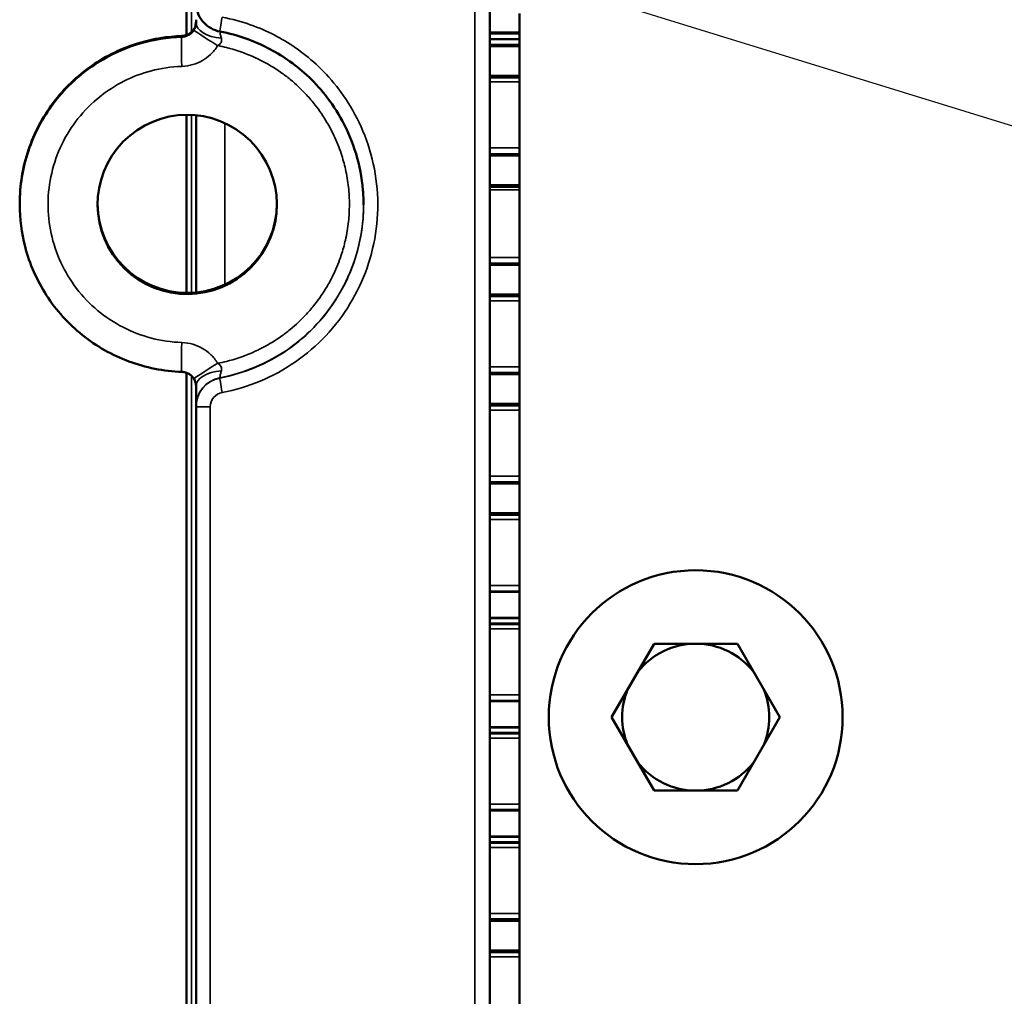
# Model space of a CAD drawing. Header units: millimetres. Extents: x 75 to 4764, y 75 to 3163.
# Tile 38 of 198: x 1360 to 1393, y 1014 to 1047. Entities that reach past the tile are written whole.
import ezdxf

# ---------------------------------------------------------------- set-up
doc = ezdxf.new("R2010")
doc.units = ezdxf.units.MM
doc.header["$LTSCALE"] = 15
for name, color, linetype, lineweight in [('Dimension (ISO)', 7, 'Continuous', 25), ('Visible (ISO)', 7, 'Continuous', 50), ('Visible Narrow (ISO)', 7, 'Continuous', 35)]:
    doc.layers.add(name, color=color, linetype=linetype, lineweight=lineweight)
doc.styles.add('Note Text (ANSI)', font='tahoma.ttf')
doc.dimstyles.new('Default (ISO)', dxfattribs={"dimscale": 15, "dimtxt": 1, "dimasz": 2.5, "dimexe": 3.175, "dimexo": 0, "dimgap": 0.762, "dimtad": 1, "dimrnd": 1e-08, "dimzin": 0, "dimdsep": 46, "dimtxsty": 'Note Text (ANSI)', "dimcen": 0.09, "dimdle": 10, "dimclrd": 1, "dimclre": 1, "dimclrt": 1, "dimazin": 0, "dimtfac": 3.5052, "dimtmove": 0, "dimatfit": 3, "dimfxl": 1, "dimtolj": 1, "dimtzin": 0, "dimlwd": -1, "dimlwe": -1, "dimarcsym": 0})

# ---------------------------------------------------------------- blocks, each defined once
blk = doc.blocks.new('*D17')
at = {"layer": 'Defpoints', "color": 0, "transparency": 16777216}
for p in [(1452.664, 1025.049), (1465.086, 1021.218)]:
    blk.add_point(p, dxfattribs=at)
at = {"layer": 'Dimension (ISO)', "color": 1, "transparency": 16777216}
for p, q in [((1416.83, 1036.103), (1073.487, 1142.012)), ((1465.086, 1021.218), (1452.664, 1025.049)), ((1500.92, 1010.164), (1536.754, 999.111))]:
    blk.add_line(p, q, dxfattribs=at)
for points in [[(1418.672, 1042.075), (1414.988, 1030.131), (1452.664, 1025.049)], [(1502.762, 1016.136), (1499.078, 1004.192), (1465.086, 1021.218)]]:
    blk.add_solid(points, dxfattribs=at)
at = {"layer": 'Dimension (ISO)', "color": 1, "transparency": 16777216, "insert": (1093.563, 1168.317), "char_height": 15, "attachment_point": 1, "rotation": 342.8568, "style": 'Note Text (ANSI)'}
blk.add_mtext('\\A1;∅13.00 mm [∅0.512 in]', dxfattribs=at)

msp = doc.modelspace()

# ---------------------------------------------------------------- linework, layer by layer
at = {"layer": 'Visible (ISO)'}
for p, q in [((1365.556, 1064.2), (1365.556, 1046.35)), ((1375.875, 1048.71), (1375.875, 1045.922)), ((1376.875, 1047.083), (1376.875, 999.183)), ((1375.875, 1046.435), (1376.875, 1046.435)), ((1375.875, 1046.428), (1376.875, 1046.428)), ((1375.875, 1046.422), (1376.875, 1046.422)), ((1375.875, 1046.415), (1376.875, 1046.415)), ((1375.875, 1046.409), (1376.875, 1046.409)), ((1376.875, 1046.204), (1375.875, 1046.204)), ((1375.875, 1046.015), (1376.875, 1046.015)), ((1375.875, 1046.009), (1376.875, 1046.009)), ((1375.875, 1046.003), (1376.875, 1046.003)), ((1375.875, 1045.997), (1376.875, 1045.997)), ((1375.875, 1045.991), (1376.875, 1045.991)), ((1375.875, 1045.985), (1376.875, 1045.985)), ((1375.875, 1045.979), (1376.875, 1045.979)), ((1375.875, 1045.973), (1376.875, 1045.973)), ((1375.875, 1045.967), (1376.875, 1045.967)), ((1375.875, 1044.988), (1375.875, 1045.922)), ((1375.875, 1044.988), (1375.875, 1042.204)), ((1375.875, 1044.955), (1376.875, 1044.955)), ((1375.875, 1044.946), (1376.875, 1044.946)), ((1375.875, 1044.94), (1376.875, 1044.94)), ((1375.875, 1044.934), (1376.875, 1044.934)), ((1375.875, 1044.928), (1376.875, 1044.928)), ((1375.875, 1044.922), (1376.875, 1044.922)), ((1375.875, 1044.916), (1376.875, 1044.916)), ((1375.875, 1044.91), (1376.875, 1044.91)), ((1375.875, 1044.904), (1376.875, 1044.904)), ((1375.875, 1044.898), (1376.875, 1044.898)), ((1365.556, 1043.633), (1365.556, 1037.57)), ((1365.875, 1043.618), (1365.875, 1037.585)), ((1375.875, 1042.295), (1376.875, 1042.295)), ((1375.875, 1042.289), (1376.875, 1042.289)), ((1375.875, 1042.283), (1376.875, 1042.283)), ((1375.875, 1042.277), (1376.875, 1042.277)), ((1375.875, 1042.271), (1376.875, 1042.271)), ((1375.875, 1042.265), (1376.875, 1042.265)), ((1375.875, 1042.259), (1376.875, 1042.259)), ((1375.875, 1042.253), (1376.875, 1042.253)), ((1375.875, 1042.247), (1376.875, 1042.247)), ((1375.875, 1041.266), (1375.875, 1042.204)), ((1375.875, 1041.266), (1375.875, 1038.486)), ((1375.875, 1041.235), (1376.875, 1041.235)), ((1375.875, 1041.226), (1376.875, 1041.226)), ((1375.875, 1041.22), (1376.875, 1041.22)), ((1375.875, 1041.214), (1376.875, 1041.214)), ((1375.875, 1041.208), (1376.875, 1041.208)), ((1375.875, 1041.202), (1376.875, 1041.202)), ((1375.875, 1041.196), (1376.875, 1041.196)), ((1375.875, 1041.19), (1376.875, 1041.19)), ((1375.875, 1041.184), (1376.875, 1041.184)), ((1375.875, 1041.178), (1376.875, 1041.178)), ((1359.875, 1040.619), (1359.875, 1040.619)), ((1359.875, 1040.609), (1359.875, 1040.61)), ((1359.875, 1040.597), (1359.875, 1040.597)), ((1359.875, 1040.593), (1359.875, 1040.593)), ((1359.875, 1040.584), (1359.875, 1040.584)), ((1375.875, 1038.575), (1376.875, 1038.575)), ((1375.875, 1038.569), (1376.875, 1038.569)), ((1375.875, 1038.563), (1376.875, 1038.563)), ((1375.875, 1038.557), (1376.875, 1038.557)), ((1375.875, 1038.551), (1376.875, 1038.551)), ((1375.875, 1038.545), (1376.875, 1038.545)), ((1375.875, 1038.539), (1376.875, 1038.539)), ((1375.875, 1038.533), (1376.875, 1038.533)), ((1375.875, 1038.527), (1376.875, 1038.527)), ((1375.875, 1037.545), (1375.875, 1038.486)), ((1375.875, 1037.545), (1375.875, 1034.767)), ((1375.875, 1037.515), (1376.875, 1037.515)), ((1375.875, 1037.506), (1376.875, 1037.506)), ((1375.875, 1037.5), (1376.875, 1037.5)), ((1375.875, 1037.494), (1376.875, 1037.494)), ((1375.875, 1037.488), (1376.875, 1037.488)), ((1375.875, 1037.482), (1376.875, 1037.482)), ((1375.875, 1037.476), (1376.875, 1037.476)), ((1375.875, 1037.47), (1376.875, 1037.47)), ((1375.875, 1037.464), (1376.875, 1037.464)), ((1375.875, 1037.458), (1376.875, 1037.458)), ((1365.556, 1034.853), (1365.556, 1011.337)), ((1375.875, 1034.855), (1376.875, 1034.855)), ((1375.875, 1034.849), (1376.875, 1034.849)), ((1375.875, 1034.843), (1376.875, 1034.843)), ((1375.875, 1034.837), (1376.875, 1034.837)), ((1375.875, 1034.831), (1376.875, 1034.831)), ((1375.875, 1034.825), (1376.875, 1034.825)), ((1375.875, 1034.819), (1376.875, 1034.819)), ((1375.875, 1034.813), (1376.875, 1034.813)), ((1375.875, 1034.807), (1376.875, 1034.807)), ((1375.875, 1033.823), (1375.875, 1034.767)), ((1375.875, 1033.823), (1375.875, 1031.049)), ((1365.875, 1033.694), (1365.875, 1033.704)), ((1365.875, 1012.45), (1365.875, 1033.694)), ((1375.875, 1033.795), (1376.875, 1033.795)), ((1375.875, 1033.786), (1376.875, 1033.786)), ((1375.875, 1033.78), (1376.875, 1033.78)), ((1375.875, 1033.774), (1376.875, 1033.774)), ((1375.875, 1033.768), (1376.875, 1033.768)), ((1375.875, 1033.762), (1376.875, 1033.762)), ((1375.875, 1033.756), (1376.875, 1033.756)), ((1375.875, 1033.75), (1376.875, 1033.75)), ((1375.875, 1033.744), (1376.875, 1033.744)), ((1375.875, 1033.738), (1376.875, 1033.738)), ((1375.875, 1031.135), (1376.875, 1031.135)), ((1375.875, 1031.129), (1376.875, 1031.129)), ((1375.875, 1031.123), (1376.875, 1031.123)), ((1375.875, 1031.117), (1376.875, 1031.117)), ((1375.875, 1031.111), (1376.875, 1031.111)), ((1375.875, 1031.105), (1376.875, 1031.105)), ((1375.875, 1031.099), (1376.875, 1031.099)), ((1375.875, 1031.093), (1376.875, 1031.093)), ((1375.875, 1031.087), (1376.875, 1031.087)), ((1375.875, 1030.101), (1375.875, 1031.049)), ((1375.875, 1030.101), (1375.875, 1016.175)), ((1375.875, 1030.075), (1376.875, 1030.075)), ((1375.875, 1030.066), (1376.875, 1030.066)), ((1375.875, 1030.06), (1376.875, 1030.06)), ((1375.875, 1030.054), (1376.875, 1030.054)), ((1375.875, 1030.048), (1376.875, 1030.048)), ((1375.875, 1030.042), (1376.875, 1030.042)), ((1375.875, 1030.036), (1376.875, 1030.036)), ((1375.875, 1030.03), (1376.875, 1030.03)), ((1375.875, 1030.024), (1376.875, 1030.024)), ((1375.875, 1030.018), (1376.875, 1030.018)), ((1375.875, 1027.415), (1376.875, 1027.415)), ((1375.875, 1027.409), (1376.875, 1027.409)), ((1375.875, 1027.403), (1376.875, 1027.403)), ((1375.875, 1027.396), (1376.875, 1027.396)), ((1375.875, 1026.512), (1376.875, 1026.512)), ((1375.875, 1026.31), (1376.875, 1026.31)), ((1375.875, 1026.304), (1376.875, 1026.304)), ((1375.875, 1026.298), (1376.875, 1026.298)), ((1380.015, 1023.133), (1381.458, 1025.633)), ((1384.292, 1025.633), (1381.458, 1025.633)), ((1384.292, 1025.633), (1385.735, 1023.133)), ((1375.875, 1023.695), (1376.875, 1023.695)), ((1375.875, 1023.689), (1376.875, 1023.689)), ((1375.875, 1023.683), (1376.875, 1023.683)), ((1375.875, 1023.676), (1376.875, 1023.676)), ((1381.458, 1020.633), (1380.015, 1023.133)), ((1385.735, 1023.133), (1384.292, 1020.633)), ((1375.875, 1022.792), (1376.875, 1022.792)), ((1375.875, 1022.59), (1376.875, 1022.59)), ((1375.875, 1022.584), (1376.875, 1022.584)), ((1375.875, 1022.578), (1376.875, 1022.578)), ((1384.292, 1020.633), (1381.458, 1020.633)), ((1375.875, 1019.975), (1376.875, 1019.975)), ((1375.875, 1019.969), (1376.875, 1019.969)), ((1375.875, 1019.963), (1376.875, 1019.963)), ((1375.875, 1019.956), (1376.875, 1019.956)), ((1375.875, 1019.072), (1376.875, 1019.072)), ((1375.875, 1018.87), (1376.875, 1018.87)), ((1375.875, 1018.864), (1376.875, 1018.864)), ((1375.875, 1018.858), (1376.875, 1018.858)), ((1375.875, 1016.255), (1376.875, 1016.255)), ((1375.875, 1016.249), (1376.875, 1016.249)), ((1375.875, 1016.243), (1376.875, 1016.243)), ((1375.875, 1016.237), (1376.875, 1016.237)), ((1375.875, 1016.231), (1376.875, 1016.231)), ((1375.875, 1016.225), (1376.875, 1016.225)), ((1375.875, 1016.219), (1376.875, 1016.219)), ((1375.875, 1016.213), (1376.875, 1016.213)), ((1375.875, 1016.207), (1376.875, 1016.207)), ((1375.875, 1015.215), (1375.875, 1016.175)), ((1375.875, 1015.215), (1375.875, 1012.456)), ((1375.875, 1015.195), (1376.875, 1015.195)), ((1375.875, 1015.186), (1376.875, 1015.186)), ((1375.875, 1015.18), (1376.875, 1015.18)), ((1375.875, 1015.174), (1376.875, 1015.174)), ((1375.875, 1015.168), (1376.875, 1015.168)), ((1375.875, 1015.162), (1376.875, 1015.162)), ((1375.875, 1015.156), (1376.875, 1015.156)), ((1375.875, 1015.15), (1376.875, 1015.15)), ((1375.875, 1015.144), (1376.875, 1015.144)), ((1375.875, 1015.138), (1376.875, 1015.138))]:
    msp.add_line(p, q, dxfattribs=at)
msp.add_circle((1382.875, 1023.133), 5, dxfattribs=at)
for start, end in [(90, 142.1938), (37.8062, 90), (157.8062, 202.1938), (337.8062, 22.1938), (217.8062, 270), (270, 322.1938)]:
    msp.add_arc((1382.875, 1023.133), 2.5, start, end, dxfattribs=at)
for centre, major_axis, ratio, start_param, end_param in [((1366.875, 1046.78), (-1, 0), 0.54396, 0.000009, 0.000115), ((1366.782, 1046.959), (-0.093, -0.491), 0.034055, 6.283185, 6.284448), ((1365.575, 1040.62), (-2.176, -2.137), 0.999955, 5.513071, 8.642417), ((1365.575, 1040.608), (2.176, -2.137), 0.999955, 3.921955, 7.055209), ((1365.575, 1040.595), (-2.176, -2.137), 0.999955, 5.508902, 8.646586), ((1365.424, 1035.887), (-0.032, -0.999), 0.03484, 6.283183, 6.284474), ((1366.875, 1034.387), (-1, 0), 0.541764, 6.283047, 6.283181)]:
    msp.add_ellipse(centre, major_axis=major_axis, ratio=ratio, start_param=start_param, end_param=end_param, dxfattribs=at)
msp.add_ellipse((1365.575, 1040.583), major_axis=(2.176, -2.137), ratio=0.999955, dxfattribs=at)
for points, knots in [([(1366.689, 1046.468), (1366.584, 1046.487), (1366.481, 1046.525), (1366.295, 1046.629), (1366.209, 1046.697), (1366.066, 1046.853), (1366.006, 1046.944), (1365.919, 1047.138), (1365.891, 1047.243), (1365.877, 1047.383), (1365.875, 1047.416), (1365.875, 1047.45)], [0, 0, 0, 0, 0.0321311, 0.0321311, 0.0639935, 0.0639935, 0.0958574, 0.0958574, 0.1277368, 0.1277368, 0.1378526, 0.1378526, 0.1378526, 0.1378526]), ([(1365.391, 1046.316), (1365.437, 1046.317), (1365.481, 1046.325), (1365.52, 1046.337), (1365.559, 1046.349), (1365.594, 1046.364), (1365.626, 1046.383), (1365.658, 1046.402), (1365.689, 1046.424), (1365.718, 1046.452), (1365.747, 1046.479), (1365.776, 1046.513), (1365.8, 1046.552)], [0, 0, 0, 0, 0.25, 0.25, 0.25, 0.5, 0.5, 0.5, 0.75, 0.75, 0.75, 0.9999135, 0.9999135, 0.9999135, 0.9999135]), ([(1365.875, 1046.791), (1365.875, 1046.768), (1365.874, 1046.746), (1365.87, 1046.722), (1365.867, 1046.699), (1365.862, 1046.675), (1365.855, 1046.651), (1365.849, 1046.628), (1365.84, 1046.606), (1365.831, 1046.585), (1365.821, 1046.564), (1365.811, 1046.544), (1365.8, 1046.526)], [0, 0, 0, 0, 0.25, 0.25, 0.25, 0.5, 0.5, 0.5, 0.75, 0.75, 0.75, 1, 1, 1, 1]), ([(1365.858, 1046.687), (1365.86, 1046.692), (1365.861, 1046.697), (1365.868, 1046.727), (1365.871, 1046.748), (1365.874, 1046.785), (1365.875, 1046.801), (1365.875, 1046.816)], [0.0166349, 0.0166349, 0.0166349, 0.0166349, 0.0189089, 0.0189089, 0.02956467, 0.02956467, 0.03925822, 0.03925822, 0.03925822, 0.03925822]), ([(1359.875, 1040.619), (1359.875, 1041.233), (1359.977, 1041.855), (1360.366, 1043.009), (1360.654, 1043.558), (1361.381, 1044.526), (1361.828, 1044.957), (1362.823, 1045.647), (1363.382, 1045.915), (1364.425, 1046.222), (1364.909, 1046.3), (1365.391, 1046.316)], [0, 0, 0, 0, 0.1841349, 0.1841349, 0.3655592, 0.3655592, 0.5472254, 0.5472254, 0.7287984, 0.7287984, 0.8735535, 0.8735535, 0.8735535, 0.8735535]), ([(1359.875, 1040.593), (1359.875, 1041.207), (1359.977, 1041.829), (1360.366, 1042.984), (1360.654, 1043.533), (1361.381, 1044.501), (1361.828, 1044.931), (1362.823, 1045.621), (1363.383, 1045.889), (1364.425, 1046.197), (1364.909, 1046.275), (1365.391, 1046.29)], [0, 0, 0, 0, 0.1841562, 0.1841562, 0.3656338, 0.3656338, 0.5472611, 0.5472611, 0.7288628, 0.7288628, 0.8735836, 0.8735836, 0.8735836, 0.8735836]), ([(1365.8, 1046.526), (1365.776, 1046.488), (1365.747, 1046.454), (1365.718, 1046.426), (1365.688, 1046.398), (1365.657, 1046.376), (1365.625, 1046.357), (1365.592, 1046.338), (1365.558, 1046.323), (1365.519, 1046.311), (1365.48, 1046.3), (1365.437, 1046.292), (1365.391, 1046.29)], [0.0000118, 0.0000118, 0.0000118, 0.0000118, 0.25, 0.25, 0.25, 0.5, 0.5, 0.5, 0.75, 0.75, 0.75, 1, 1, 1, 1]), ([(1371.575, 1040.572), (1371.575, 1040.738), (1371.568, 1040.904), (1371.554, 1041.071), (1371.519, 1041.491), (1371.438, 1041.912), (1371.318, 1042.309), (1371.198, 1042.705), (1371.04, 1043.078), (1370.86, 1043.412), (1370.681, 1043.746), (1370.481, 1044.042), (1370.275, 1044.302), (1370.068, 1044.562), (1369.855, 1044.787), (1369.64, 1044.985), (1369.425, 1045.183), (1369.208, 1045.354), (1368.99, 1045.505), (1368.772, 1045.656), (1368.553, 1045.787), (1368.321, 1045.906), (1368.089, 1046.026), (1367.844, 1046.134), (1367.573, 1046.229), (1367.302, 1046.325), (1367.006, 1046.408), (1366.689, 1046.468)], [0.4402232, 0.4402232, 0.4402232, 0.4402232, 0.4666667, 0.4666667, 0.4666667, 0.5333333, 0.5333333, 0.5333333, 0.6, 0.6, 0.6, 0.6666667, 0.6666667, 0.6666667, 0.7333333, 0.7333333, 0.7333333, 0.8, 0.8, 0.8, 0.8666667, 0.8666667, 0.8666667, 0.9333333, 0.9333333, 0.9333333, 1, 1, 1, 1]), ([(1365.391, 1034.887), (1364.779, 1034.907), (1364.162, 1035.028), (1363.021, 1035.453), (1362.481, 1035.759), (1361.536, 1036.517), (1361.119, 1036.978), (1360.461, 1037.995), (1360.211, 1038.563), (1359.937, 1039.616), (1359.875, 1040.102), (1359.875, 1040.584)], [0, 0, 0, 0, 0.1838283, 0.1838283, 0.3655379, 0.3655379, 0.5473232, 0.5473232, 0.7288833, 0.7288833, 0.8735771, 0.8735771, 0.8735771, 0.8735771]), ([(1365.8, 1034.651), (1365.777, 1034.688), (1365.75, 1034.721), (1365.721, 1034.748), (1365.692, 1034.776), (1365.661, 1034.799), (1365.627, 1034.819), (1365.594, 1034.839), (1365.558, 1034.855), (1365.518, 1034.866), (1365.479, 1034.878), (1365.436, 1034.886), (1365.391, 1034.887)], [0.000012, 0.000012, 0.000012, 0.000012, 0.25, 0.25, 0.25, 0.5, 0.5, 0.5, 0.75, 0.75, 0.75, 1, 1, 1, 1]), ([(1365.875, 1034.387), (1365.875, 1034.408), (1365.874, 1034.429), (1365.871, 1034.451), (1365.868, 1034.474), (1365.864, 1034.496), (1365.857, 1034.519), (1365.851, 1034.543), (1365.843, 1034.566), (1365.833, 1034.589), (1365.823, 1034.611), (1365.812, 1034.632), (1365.8, 1034.651)], [0.0003139, 0.0003139, 0.0003139, 0.0003139, 0.25, 0.25, 0.25, 0.5, 0.5, 0.5, 0.75, 0.75, 0.75, 1, 1, 1, 1]), ([(1365.875, 1034.08), (1365.875, 1034.085), (1365.875, 1034.148), (1365.875, 1034.222), (1365.875, 1034.3)], [0.7343185, 0.7343185, 0.7343185, 0.7343185, 0.75, 0.9336573, 0.9336573, 0.9336573, 0.9336573]), ([(1365.875, 1033.792), (1365.875, 1033.821), (1365.875, 1033.857), (1365.875, 1033.899), (1365.875, 1033.901)], [0.325086, 0.325086, 0.325086, 0.325086, 0.5, 0.510646, 0.510646, 0.510646, 0.510646])]:
    msp.add_open_spline(points, degree=3, knots=knots, dxfattribs=at)
for points in [[(1365.875, 1046.78), (1365.875, 1046.811), (1365.875, 1046.842), (1365.875, 1046.871)], [(1359.875, 1040.602), (1359.875, 1040.604), (1359.875, 1040.607), (1359.875, 1040.609)], [(1365.875, 1034.3), (1365.875, 1034.328), (1365.875, 1034.357), (1365.875, 1034.387)], [(1365.875, 1033.901), (1365.875, 1033.952), (1365.875, 1034.012), (1365.875, 1034.08)], [(1365.875, 1033.745), (1365.875, 1033.757), (1365.875, 1033.778), (1365.875, 1033.818)], [(1365.875, 1033.759), (1365.875, 1033.77), (1365.875, 1033.788), (1365.875, 1033.818)], [(1365.875, 1033.71), (1365.875, 1033.724), (1365.875, 1033.75), (1365.875, 1033.793)], [(1365.875, 1033.72), (1365.875, 1033.732), (1365.875, 1033.752), (1365.875, 1033.793)], [(1365.875, 1033.704), (1365.875, 1033.704), (1365.875, 1033.706), (1365.875, 1033.71)]]:
    msp.add_open_spline(points, degree=3, dxfattribs=at)
at = {"layer": 'Visible Narrow (ISO)'}
for p, q in [((1365.719, 1046.453), (1365.719, 1072.121)), ((1365.556, 1064.2), (1365.556, 1046.35)), ((1375.358, 1061.161), (1375.358, 984.981)), ((1365.391, 1046.316), (1365.391, 1046.307)), ((1365.391, 1046.29), (1365.391, 1046.281)), ((1376.875, 1046.385), (1375.875, 1046.385)), ((1376.875, 1046.209), (1375.875, 1046.209)), ((1366.746, 1046.192), (1366.746, 1046.192)), ((1376.875, 1045.967), (1375.875, 1045.967)), ((1376.875, 1045.955), (1375.875, 1045.955)), ((1376.875, 1044.752), (1375.875, 1044.752)), ((1365.556, 1043.633), (1365.556, 1037.57)), ((1365.719, 1037.574), (1365.719, 1043.629)), ((1366.858, 1043.35), (1366.858, 1037.853)), ((1375.875, 1042.509), (1376.875, 1042.509)), ((1376.875, 1042.247), (1375.875, 1042.247)), ((1376.875, 1042.235), (1375.875, 1042.235)), ((1376.875, 1041.076), (1375.875, 1041.076)), ((1375.875, 1038.777), (1376.875, 1038.777)), ((1376.875, 1038.527), (1375.875, 1038.527)), ((1376.875, 1038.515), (1375.875, 1038.515)), ((1376.875, 1037.298), (1375.875, 1037.298)), ((1365.556, 1034.853), (1365.556, 1011.337)), ((1375.875, 1035.057), (1376.875, 1035.057)), ((1365.719, 1011.44), (1365.719, 1034.75)), ((1366.245, 1034.48), (1366.245, 1034.48)), ((1366.689, 1034.676), (1366.689, 1034.687)), ((1376.875, 1034.807), (1375.875, 1034.807)), ((1376.875, 1034.795), (1375.875, 1034.795)), ((1366.358, 1012.45), (1366.358, 1033.693)), ((1376.875, 1033.578), (1375.875, 1033.578)), ((1375.875, 1031.337), (1376.875, 1031.337)), ((1376.875, 1031.087), (1375.875, 1031.087)), ((1376.875, 1031.075), (1375.875, 1031.075)), ((1376.875, 1029.858), (1375.875, 1029.858)), ((1375.875, 1027.617), (1376.875, 1027.617)), ((1376.875, 1026.492), (1375.875, 1026.492)), ((1376.875, 1026.331), (1375.875, 1026.331)), ((1376.875, 1026.138), (1375.875, 1026.138)), ((1375.875, 1023.897), (1376.875, 1023.897)), ((1376.875, 1022.772), (1375.875, 1022.772)), ((1376.875, 1022.611), (1375.875, 1022.611)), ((1376.875, 1022.418), (1375.875, 1022.418)), ((1375.875, 1020.177), (1376.875, 1020.177)), ((1376.875, 1019.052), (1375.875, 1019.052)), ((1376.875, 1018.891), (1375.875, 1018.891)), ((1376.875, 1018.698), (1375.875, 1018.698)), ((1375.875, 1016.457), (1376.875, 1016.457)), ((1376.875, 1016.207), (1375.875, 1016.207)), ((1376.875, 1016.195), (1375.875, 1016.195)), ((1376.875, 1014.978), (1375.875, 1014.978))]:
    msp.add_line(p, q, dxfattribs=at)
msp.add_arc((1366.875, 1033.704), 1, 100.6994, 180, dxfattribs=at)
for centre, major_axis, ratio, start_param, end_param in [((1366.782, 1046.959), (-0.093, -0.491), 0.034055, 4.720133, 6.283185), ((1366.649, 1046.014), (-0.849, 0.528), 0.01952, 0.000682, 0.129106), ((1366.875, 1046.78), (-1, 0), 0.54396, 0.000115, 1.432427), ((1365.424, 1045.282), (-0.032, 0.999), 0.034923, 0.00128, 1.570955), ((1365.424, 1045.307), (-0.032, 0.999), 0.034923, 0.00128, 0.179634), ((1366.649, 1045.988), (-0.849, 0.528), 0.01952, 0.000682, 1.541863), ((1365.424, 1035.887), (-0.032, -0.999), 0.03484, 4.7148, 6.283183), ((1366.649, 1035.18), (-0.849, -0.528), 0.017355, 4.742688, 6.283861), ((1366.875, 1034.387), (-1, 0), 0.541764, 4.850828, 6.283048), ((1366.875, 1033.694), (-0.992, 0.123), 0.999989, 5.022161, 6.40611), ((1366.782, 1034.185), (-0.093, 0.491), 0.034531, 0.001263, 1.565578), ((1366.858, 1033.693), (-0.5, 0.02), 0.999968, 4.939378, 6.323307), ((1366.375, 1033.694), (-0.5, 0), 0.001284, 0, 1.53589)]:
    msp.add_ellipse(centre, major_axis=major_axis, ratio=ratio, start_param=start_param, end_param=end_param, dxfattribs=at)
for points, knots in [([(1366.765, 1034.184), (1367.214, 1034.269), (1367.645, 1034.398), (1368.062, 1034.573), (1368.479, 1034.747), (1368.882, 1034.968), (1369.257, 1035.227), (1369.632, 1035.486), (1369.978, 1035.783), (1370.289, 1036.114), (1370.6, 1036.445), (1370.877, 1036.809), (1371.113, 1037.197), (1371.349, 1037.585), (1371.544, 1037.998), (1371.694, 1038.428), (1371.844, 1038.857), (1371.948, 1039.302), (1372.006, 1039.752), (1372.063, 1040.202), (1372.074, 1040.657), (1372.035, 1041.112), (1371.997, 1041.567), (1371.909, 1042.023), (1371.779, 1042.453), (1371.649, 1042.883), (1371.477, 1043.287), (1371.283, 1043.648), (1371.089, 1044.01), (1370.873, 1044.33), (1370.649, 1044.612), (1370.425, 1044.894), (1370.194, 1045.137), (1369.961, 1045.352), (1369.728, 1045.567), (1369.493, 1045.752), (1369.257, 1045.916), (1369.021, 1046.079), (1368.784, 1046.221), (1368.533, 1046.35), (1368.281, 1046.48), (1368.015, 1046.597), (1367.722, 1046.7), (1367.429, 1046.804), (1367.109, 1046.893), (1366.765, 1046.958)], [0, 0, 0, 0, 0.0666667, 0.0666667, 0.0666667, 0.1333333, 0.1333333, 0.1333333, 0.2, 0.2, 0.2, 0.2666667, 0.2666667, 0.2666667, 0.3333333, 0.3333333, 0.3333333, 0.4, 0.4, 0.4, 0.4666667, 0.4666667, 0.4666667, 0.5333333, 0.5333333, 0.5333333, 0.6, 0.6, 0.6, 0.6666667, 0.6666667, 0.6666667, 0.7333333, 0.7333333, 0.7333333, 0.8, 0.8, 0.8, 0.8666667, 0.8666667, 0.8666667, 0.9333333, 0.9333333, 0.9333333, 1, 1, 1, 1]), ([(1365.391, 1046.307), (1365.437, 1046.308), (1365.48, 1046.316), (1365.519, 1046.327), (1365.557, 1046.339), (1365.592, 1046.354), (1365.625, 1046.373), (1365.658, 1046.392), (1365.688, 1046.414), (1365.718, 1046.442), (1365.747, 1046.47), (1365.776, 1046.503), (1365.8, 1046.542)], [0, 0, 0, 0, 0.25, 0.25, 0.25, 0.5, 0.5, 0.5, 0.75, 0.75, 0.75, 0.9999808, 0.9999808, 0.9999808, 0.9999808]), ([(1365.8, 1046.552), (1365.812, 1046.571), (1365.823, 1046.591), (1365.833, 1046.614), (1365.843, 1046.637), (1365.852, 1046.663), (1365.858, 1046.687), (1365.865, 1046.712), (1365.869, 1046.736), (1365.872, 1046.758), (1365.874, 1046.779), (1365.875, 1046.798), (1365.875, 1046.816)], [0, 0, 0, 0, 0.25, 0.25, 0.25, 0.5, 0.5, 0.5, 0.75, 0.75, 0.75, 1, 1, 1, 1]), ([(1365.8, 1046.542), (1365.811, 1046.56), (1365.821, 1046.579), (1365.83, 1046.6), (1365.84, 1046.62), (1365.848, 1046.643), (1365.855, 1046.666), (1365.862, 1046.689), (1365.867, 1046.713), (1365.87, 1046.737), (1365.874, 1046.76), (1365.875, 1046.783), (1365.875, 1046.806)], [0, 0, 0, 0, 0.25, 0.25, 0.25, 0.5, 0.5, 0.5, 0.75, 0.75, 0.75, 0.9997789, 0.9997789, 0.9997789, 0.9997789]), ([(1365.8, 1046.517), (1365.811, 1046.534), (1365.821, 1046.553), (1365.83, 1046.574), (1365.84, 1046.595), (1365.848, 1046.617), (1365.855, 1046.64), (1365.862, 1046.663), (1365.867, 1046.688), (1365.87, 1046.711), (1365.874, 1046.735), (1365.875, 1046.758), (1365.875, 1046.78)], [0, 0, 0, 0, 0.25, 0.25, 0.25, 0.5, 0.5, 0.5, 0.75, 0.75, 0.75, 0.9997789, 0.9997789, 0.9997789, 0.9997789]), ([(1359.875, 1040.619), (1359.875, 1040.634), (1359.875, 1040.649), (1359.875, 1040.665), (1359.879, 1041.084), (1359.929, 1041.503), (1360.024, 1041.912), (1360.119, 1042.321), (1360.26, 1042.719), (1360.442, 1043.097), (1360.624, 1043.474), (1360.848, 1043.831), (1361.11, 1044.161), (1361.372, 1044.492), (1361.674, 1044.795), (1361.995, 1045.054), (1362.315, 1045.313), (1362.654, 1045.529), (1363.011, 1045.709), (1363.368, 1045.889), (1363.744, 1046.032), (1364.142, 1046.136), (1364.54, 1046.239), (1364.961, 1046.302), (1365.391, 1046.316)], [0.4974245, 0.4974245, 0.4974245, 0.4974245, 0.5, 0.5, 0.5, 0.5714286, 0.5714286, 0.5714286, 0.6428571, 0.6428571, 0.6428571, 0.7142857, 0.7142857, 0.7142857, 0.7857143, 0.7857143, 0.7857143, 0.8571429, 0.8571429, 0.8571429, 0.9285714, 0.9285714, 0.9285714, 1, 1, 1, 1]), ([(1359.875, 1040.61), (1359.875, 1040.625), (1359.875, 1040.64), (1359.875, 1040.656), (1359.879, 1041.075), (1359.929, 1041.494), (1360.024, 1041.903), (1360.119, 1042.311), (1360.26, 1042.71), (1360.442, 1043.087), (1360.624, 1043.464), (1360.847, 1043.821), (1361.109, 1044.151), (1361.371, 1044.482), (1361.673, 1044.785), (1361.994, 1045.044), (1362.314, 1045.303), (1362.652, 1045.519), (1363.008, 1045.699), (1363.364, 1045.878), (1363.739, 1046.022), (1364.138, 1046.125), (1364.536, 1046.229), (1364.959, 1046.293), (1365.391, 1046.307)], [0.4973942, 0.4973942, 0.4973942, 0.4973942, 0.5, 0.5, 0.5, 0.5714286, 0.5714286, 0.5714286, 0.6428571, 0.6428571, 0.6428571, 0.7142857, 0.7142857, 0.7142857, 0.7857143, 0.7857143, 0.7857143, 0.8571429, 0.8571429, 0.8571429, 0.9285714, 0.9285714, 0.9285714, 1, 1, 1, 1]), ([(1365.391, 1046.29), (1364.969, 1046.277), (1364.549, 1046.216), (1364.143, 1046.11), (1363.736, 1046.005), (1363.343, 1045.855), (1362.97, 1045.663), (1362.597, 1045.471), (1362.245, 1045.238), (1361.923, 1044.97), (1361.601, 1044.701), (1361.309, 1044.397), (1361.054, 1044.064), (1360.798, 1043.732), (1360.58, 1043.371), (1360.404, 1042.99), (1360.227, 1042.61), (1360.093, 1042.21), (1360.004, 1041.8), (1359.919, 1041.404), (1359.875, 1040.999), (1359.875, 1040.593)], [0, 0, 0, 0, 0.0714286, 0.0714286, 0.0714286, 0.1428571, 0.1428571, 0.1428571, 0.2142857, 0.2142857, 0.2142857, 0.2857143, 0.2857143, 0.2857143, 0.3571429, 0.3571429, 0.3571429, 0.4285714, 0.4285714, 0.4285714, 0.4976331, 0.4976331, 0.4976331, 0.4976331]), ([(1359.875, 1040.584), (1359.875, 1040.6), (1359.875, 1040.615), (1359.875, 1040.63), (1359.879, 1041.05), (1359.929, 1041.469), (1360.024, 1041.877), (1360.119, 1042.286), (1360.26, 1042.684), (1360.442, 1043.062), (1360.624, 1043.439), (1360.847, 1043.795), (1361.109, 1044.126), (1361.371, 1044.456), (1361.673, 1044.76), (1361.994, 1045.019), (1362.314, 1045.278), (1362.652, 1045.494), (1363.008, 1045.673), (1363.364, 1045.853), (1363.739, 1045.996), (1364.138, 1046.1), (1364.536, 1046.204), (1364.959, 1046.267), (1365.391, 1046.281)], [0.4973942, 0.4973942, 0.4973942, 0.4973942, 0.5, 0.5, 0.5, 0.5714286, 0.5714286, 0.5714286, 0.6428571, 0.6428571, 0.6428571, 0.7142857, 0.7142857, 0.7142857, 0.7857143, 0.7857143, 0.7857143, 0.8571429, 0.8571429, 0.8571429, 0.9285714, 0.9285714, 0.9285714, 1, 1, 1, 1]), ([(1365.391, 1046.281), (1365.437, 1046.283), (1365.48, 1046.29), (1365.519, 1046.302), (1365.557, 1046.313), (1365.592, 1046.329), (1365.625, 1046.348), (1365.658, 1046.367), (1365.688, 1046.389), (1365.718, 1046.417), (1365.747, 1046.444), (1365.776, 1046.478), (1365.8, 1046.517)], [0, 0, 0, 0, 0.25, 0.25, 0.25, 0.5, 0.5, 0.5, 0.75, 0.75, 0.75, 0.9999808, 0.9999808, 0.9999808, 0.9999808]), ([(1366.614, 1045.987), (1366.64, 1046.002), (1366.663, 1046.018), (1366.682, 1046.037), (1366.701, 1046.056), (1366.717, 1046.077), (1366.728, 1046.099), (1366.739, 1046.122), (1366.745, 1046.146), (1366.746, 1046.17), (1366.747, 1046.193), (1366.744, 1046.217), (1366.737, 1046.242)], [0, 0, 0, 0, 0.25, 0.25, 0.25, 0.5, 0.5, 0.5, 0.75, 0.75, 0.75, 0.9999969, 0.9999969, 0.9999969, 0.9999969]), ([(1366.737, 1046.242), (1366.726, 1046.28), (1366.717, 1046.314), (1366.71, 1046.343), (1366.703, 1046.372), (1366.698, 1046.396), (1366.695, 1046.416), (1366.691, 1046.435), (1366.689, 1046.451), (1366.688, 1046.462), (1366.687, 1046.464), (1366.687, 1046.466), (1366.687, 1046.468)], [0, 0, 0, 0, 0.25, 0.25, 0.25, 0.5, 0.5, 0.5, 0.75, 0.75, 0.75, 0.8046334, 0.8046334, 0.8046334, 0.8046334]), ([(1365.389, 1045.28), (1365.526, 1045.285), (1365.654, 1045.308), (1365.77, 1045.343), (1365.887, 1045.377), (1365.992, 1045.424), (1366.09, 1045.48), (1366.188, 1045.537), (1366.28, 1045.604), (1366.368, 1045.687), (1366.456, 1045.77), (1366.54, 1045.869), (1366.614, 1045.987)], [0, 0, 0, 0, 0.25, 0.25, 0.25, 0.5, 0.5, 0.5, 0.75, 0.75, 0.75, 0.9999964, 0.9999964, 0.9999964, 0.9999964]), ([(1366.614, 1035.178), (1366.715, 1035.197), (1366.814, 1035.219), (1366.913, 1035.243), (1367.193, 1035.313), (1367.464, 1035.403), (1367.729, 1035.515), (1367.838, 1035.561), (1367.946, 1035.61), (1368.052, 1035.664), (1368.295, 1035.785), (1368.53, 1035.925), (1368.753, 1036.082), (1368.863, 1036.158), (1368.969, 1036.239), (1369.072, 1036.323), (1369.272, 1036.486), (1369.459, 1036.663), (1369.634, 1036.852), (1369.734, 1036.961), (1369.831, 1037.074), (1369.922, 1037.19), (1370.072, 1037.382), (1370.209, 1037.583), (1370.332, 1037.792), (1370.414, 1037.932), (1370.491, 1038.076), (1370.561, 1038.223), (1370.659, 1038.429), (1370.743, 1038.641), (1370.815, 1038.857), (1370.871, 1039.026), (1370.918, 1039.197), (1370.957, 1039.37), (1371.004, 1039.578), (1371.039, 1039.789), (1371.062, 1040.001), (1371.082, 1040.192), (1371.092, 1040.384), (1371.093, 1040.577), (1371.093, 1040.775), (1371.082, 1040.973), (1371.061, 1041.17), (1371.039, 1041.376), (1371.005, 1041.581), (1370.96, 1041.784), (1370.92, 1041.962), (1370.871, 1042.139), (1370.813, 1042.313), (1370.743, 1042.524), (1370.661, 1042.731), (1370.566, 1042.932), (1370.494, 1043.084), (1370.415, 1043.232), (1370.33, 1043.377), (1370.209, 1043.582), (1370.075, 1043.779), (1369.929, 1043.966), (1369.835, 1044.087), (1369.735, 1044.203), (1369.632, 1044.316), (1369.46, 1044.501), (1369.276, 1044.675), (1369.08, 1044.835), (1368.974, 1044.923), (1368.864, 1045.006), (1368.751, 1045.085), (1368.532, 1045.239), (1368.3, 1045.377), (1368.062, 1045.497), (1367.952, 1045.552), (1367.84, 1045.604), (1367.728, 1045.651), (1367.465, 1045.762), (1367.195, 1045.852), (1366.917, 1045.921), (1366.817, 1045.946), (1366.716, 1045.968), (1366.614, 1045.987)], [0, 0, 0, 0, 0.020013, 0.020013, 0.020013, 0.076923, 0.076923, 0.076923, 0.100345, 0.100345, 0.100345, 0.153846, 0.153846, 0.153846, 0.180088, 0.180088, 0.180088, 0.230769, 0.230769, 0.230769, 0.259922, 0.259922, 0.259922, 0.307692, 0.307692, 0.307692, 0.339735, 0.339735, 0.339735, 0.384615, 0.384615, 0.384615, 0.419561, 0.419561, 0.419561, 0.461538, 0.461538, 0.461538, 0.499417, 0.499417, 0.499417, 0.538462, 0.538462, 0.538462, 0.579312, 0.579312, 0.579312, 0.615385, 0.615385, 0.615385, 0.65922, 0.65922, 0.65922, 0.692308, 0.692308, 0.692308, 0.739102, 0.739102, 0.739102, 0.769231, 0.769231, 0.769231, 0.819038, 0.819038, 0.819038, 0.846154, 0.846154, 0.846154, 0.898863, 0.898863, 0.898863, 0.923077, 0.923077, 0.923077, 0.979669, 0.979669, 0.979669, 1, 1, 1, 1]), ([(1365.389, 1035.885), (1365.035, 1035.897), (1364.693, 1035.947), (1364.359, 1036.034), (1364.025, 1036.121), (1363.699, 1036.245), (1363.391, 1036.403), (1363.083, 1036.561), (1362.793, 1036.754), (1362.528, 1036.975), (1362.262, 1037.197), (1362.021, 1037.448), (1361.811, 1037.723), (1361.6, 1037.997), (1361.42, 1038.295), (1361.275, 1038.609), (1361.13, 1038.923), (1361.019, 1039.253), (1360.946, 1039.591), (1360.873, 1039.929), (1360.838, 1040.275), (1360.84, 1040.621), (1360.843, 1040.967), (1360.884, 1041.312), (1360.963, 1041.649), (1361.041, 1041.986), (1361.157, 1042.315), (1361.307, 1042.626), (1361.457, 1042.937), (1361.641, 1043.231), (1361.857, 1043.503), (1362.074, 1043.775), (1362.323, 1044.025), (1362.587, 1044.239), (1362.851, 1044.453), (1363.129, 1044.631), (1363.423, 1044.779), (1363.718, 1044.927), (1364.028, 1045.046), (1364.355, 1045.131), (1364.682, 1045.216), (1365.027, 1045.269), (1365.389, 1045.28)], [0, 0, 0, 0, 0.0714286, 0.0714286, 0.0714286, 0.1428571, 0.1428571, 0.1428571, 0.2142857, 0.2142857, 0.2142857, 0.2857143, 0.2857143, 0.2857143, 0.3571429, 0.3571429, 0.3571429, 0.4285714, 0.4285714, 0.4285714, 0.5, 0.5, 0.5, 0.5714286, 0.5714286, 0.5714286, 0.6428571, 0.6428571, 0.6428571, 0.7142857, 0.7142857, 0.7142857, 0.7857143, 0.7857143, 0.7857143, 0.8571429, 0.8571429, 0.8571429, 0.9285714, 0.9285714, 0.9285714, 1, 1, 1, 1]), ([(1371.575, 1040.575), (1371.575, 1040.367), (1371.541, 1039.733), (1371.317, 1038.691), (1370.787, 1037.518), (1370.021, 1036.485), (1369.053, 1035.637), (1367.928, 1035.013), (1367.108, 1034.766), (1366.689, 1034.687)], [0.5008112, 0.5008112, 0.5008112, 0.5008112, 0.5384615, 0.6153846, 0.6923077, 0.7692308, 0.8461538, 0.9230769, 1, 1, 1, 1]), ([(1366.689, 1034.676), (1367.098, 1034.754), (1367.5, 1034.874), (1367.887, 1035.035), (1368.273, 1035.196), (1368.645, 1035.399), (1368.99, 1035.638), (1369.335, 1035.877), (1369.655, 1036.152), (1369.942, 1036.458), (1370.23, 1036.763), (1370.486, 1037.099), (1370.703, 1037.457), (1370.921, 1037.816), (1371.101, 1038.197), (1371.24, 1038.593), (1371.378, 1038.989), (1371.475, 1039.401), (1371.527, 1039.816), (1371.559, 1040.067), (1371.575, 1040.319), (1371.575, 1040.572)], [0, 0, 0, 0, 0.0666667, 0.0666667, 0.0666667, 0.1333333, 0.1333333, 0.1333333, 0.2, 0.2, 0.2, 0.2666667, 0.2666667, 0.2666667, 0.3333333, 0.3333333, 0.3333333, 0.4, 0.4, 0.4, 0.4402232, 0.4402232, 0.4402232, 0.4402232]), ([(1366.614, 1035.178), (1366.544, 1035.29), (1366.464, 1035.387), (1366.377, 1035.47), (1366.291, 1035.553), (1366.198, 1035.622), (1366.097, 1035.681), (1365.996, 1035.74), (1365.887, 1035.788), (1365.769, 1035.823), (1365.651, 1035.859), (1365.524, 1035.881), (1365.389, 1035.885)], [0.0000008, 0.0000008, 0.0000008, 0.0000008, 0.25, 0.25, 0.25, 0.5, 0.5, 0.5, 0.75, 0.75, 0.75, 1, 1, 1, 1]), ([(1366.737, 1034.924), (1366.743, 1034.946), (1366.747, 1034.968), (1366.746, 1034.991), (1366.746, 1035.013), (1366.741, 1035.036), (1366.731, 1035.058), (1366.722, 1035.081), (1366.706, 1035.103), (1366.687, 1035.124), (1366.667, 1035.144), (1366.643, 1035.163), (1366.614, 1035.178)], [0.000009, 0.000009, 0.000009, 0.000009, 0.25, 0.25, 0.25, 0.5, 0.5, 0.5, 0.75, 0.75, 0.75, 1, 1, 1, 1]), ([(1366.689, 1034.687), (1366.687, 1034.686), (1366.687, 1034.693), (1366.688, 1034.705), (1366.689, 1034.716), (1366.691, 1034.732), (1366.695, 1034.751), (1366.699, 1034.77), (1366.703, 1034.792), (1366.71, 1034.821), (1366.717, 1034.849), (1366.726, 1034.884), (1366.737, 1034.924)], [0, 0, 0, 0, 0.25, 0.25, 0.25, 0.5, 0.5, 0.5, 0.75, 0.75, 0.75, 1, 1, 1, 1])]:
    msp.add_open_spline(points, degree=3, knots=knots, dxfattribs=at)

# ---------------------------------------------------------------- dimensions: what is measured, and where the dimension line sits
at = {"layer": 'Dimension (ISO)', "color": 1, "true_color": 0xff0000}
dim = msp.add_diameter_dim_2p(p1=(1465.086, 1021.218), p2=(1452.664, 1025.049), text='<> mm [∅0.512 in]', dimstyle='Default (ISO)', override={"dimgap": 0.762, "dimdec": 2, "dimlfac": 1, "dimpost": '', "dimtol": 0, "dimlim": 0, "dimtp": 0, "dimtm": 0, "dimtdec": 2, "dimatfit": 2}, dxfattribs=at)
dim.commit()
dim.dimension.update_dxf_attribs({"geometry": '*D17', "text_midpoint": (1188.892, 1106.414), "dimtype": 163})

doc.saveas('drawing.dxf')
